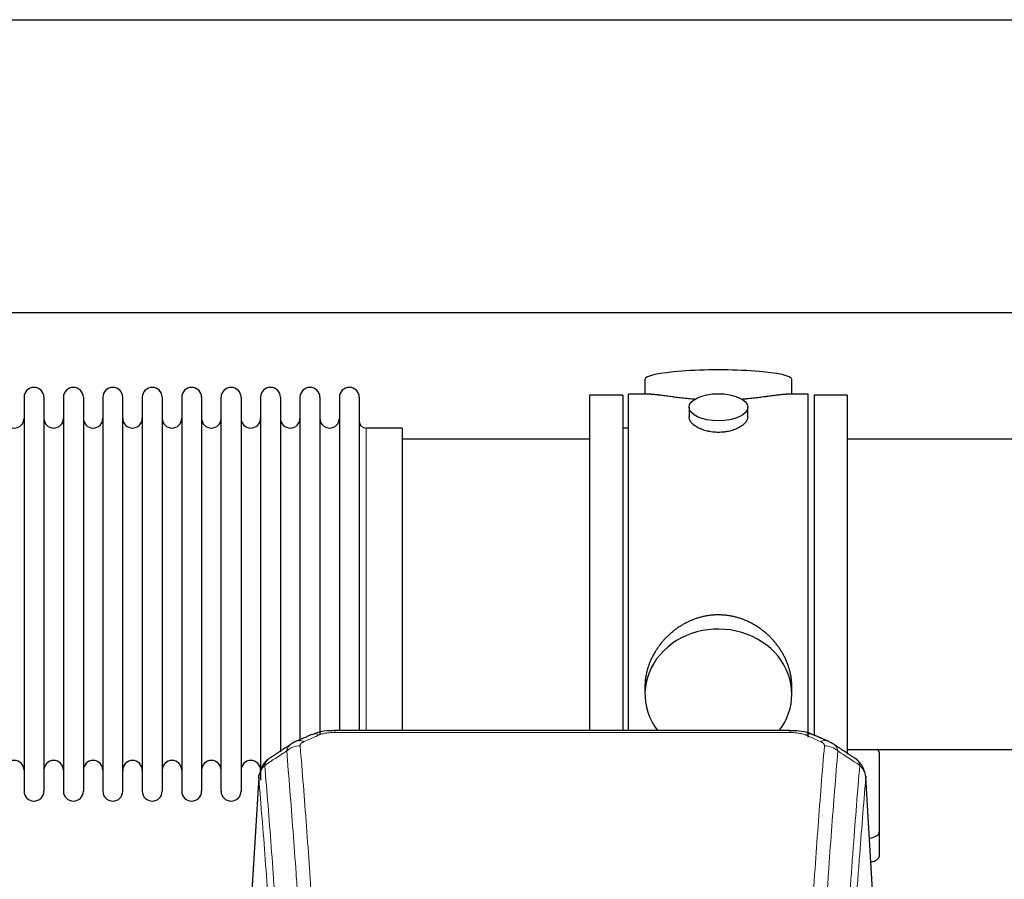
# Model space of a CAD drawing. Header units: inches. Extents: x 0 to 23760, y -13 to 16800.
# Tile 244 of 256: x 19699 to 20204, y 14304 to 14744. Entities that reach past the tile are written whole.
import ezdxf

# ---------------------------------------------------------------- set-up
doc = ezdxf.new("R2010")
doc.units = ezdxf.units.IN
doc.layers.add('1', color=7, linetype='Continuous', true_color=0xffffff)

msp = doc.modelspace()

# ---------------------------------------------------------------- linework, layer by layer
at = {"layer": '1', "color": 2, "linetype": 'Continuous', "lineweight": 25}
for p, q in [((17126.356, 14744.332), (21268.123, 14744.332)), ((17194.155, 14594.332), (21268.123, 14594.332)), ((20019.483, 14559.99), (20019.483, 14552.37)), ((20094.763, 14552.37), (20094.763, 14559.99)), ((19701.323, 14550.84), (19701.323, 14349.04)), ((19711.523, 14550.84), (19711.523, 14349.04)), ((19721.523, 14550.84), (19721.523, 14349.04)), ((19731.723, 14550.84), (19731.723, 14349.04)), ((19741.723, 14550.84), (19741.723, 14349.04)), ((19751.923, 14349.04), (19751.923, 14550.84)), ((19761.923, 14550.84), (19761.923, 14349.04)), ((19772.123, 14550.84), (19772.123, 14349.04)), ((19782.123, 14550.84), (19782.123, 14496.53)), ((19792.323, 14550.84), (19792.323, 14496.53)), ((19802.323, 14496.53), (19802.323, 14550.84)), ((19812.523, 14550.84), (19812.523, 14496.53)), ((19822.523, 14550.84), (19822.523, 14496.53)), ((19832.723, 14550.84), (19832.723, 14496.53)), ((19842.723, 14550.84), (19842.723, 14496.53)), ((19852.923, 14550.84), (19852.923, 14496.53)), ((19862.923, 14550.84), (19862.923, 14496.53)), ((19873.123, 14550.84), (19873.123, 14496.53)), ((20008.123, 14551.94), (19991.123, 14551.94)), ((19991.123, 14551.94), (19991.123, 14449.94)), ((20008.123, 14551.94), (20008.123, 14449.94)), ((20022.47, 14552.37), (20011.123, 14552.37)), ((20011.123, 14449.94), (20011.123, 14552.37)), ((20103.123, 14552.37), (20091.827, 14552.37)), ((20103.123, 14449.94), (20103.123, 14552.37)), ((20106.123, 14551.94), (20106.123, 14378.021)), ((20123.123, 14551.94), (20106.123, 14551.94)), ((20123.123, 14551.94), (20123.123, 14367.923)), ((20042.075, 14545.737), (20042.075, 14540.772)), ((20072.171, 14540.794), (20072.171, 14545.737)), ((19895.123, 14535.09), (19876.623, 14535.09)), ((19895.123, 14535.09), (19895.123, 14489.258)), ((20011.123, 14534.94), (20008.123, 14534.94)), ((19991.123, 14529.44), (19895.123, 14529.44)), ((20219.123, 14529.44), (20123.123, 14529.44)), ((19782.123, 14496.53), (19782.123, 14349.04)), ((19792.323, 14496.53), (19792.323, 14349.04)), ((19802.323, 14349.04), (19802.323, 14496.53)), ((19812.523, 14496.53), (19812.523, 14349.04)), ((19822.523, 14496.53), (19822.523, 14354.71)), ((19832.723, 14496.53), (19832.723, 14369.215)), ((19842.723, 14496.53), (19842.723, 14374.707)), ((19852.923, 14496.53), (19852.923, 14378.194)), ((19862.923, 14496.53), (19862.923, 14380.021)), ((19873.123, 14496.53), (19873.123, 14380.021)), ((19895.123, 14489.258), (19895.123, 14380.02)), ((19991.123, 14449.94), (19991.123, 14380.021)), ((20008.123, 14449.94), (20008.123, 14380.021)), ((20011.123, 14380.02), (20011.123, 14449.94)), ((20103.123, 14376.733), (20103.123, 14449.94)), ((20019.483, 14402.711), (20019.483, 14398.686)), ((20094.763, 14398.686), (20094.763, 14402.709)), ((20093.709, 14380.025), (19860.537, 14380.025)), ((20123.123, 14370.44), (20219.123, 14370.44)), ((20139.623, 14328.34), (20139.623, 14368.414)), ((19821.605, 14356.228), (19816.355, 14269.592)), ((20137.891, 14269.592), (20132.641, 14356.229)), ((20139.623, 14315.922), (20139.623, 14328.34))]:
    msp.add_line(p, q, dxfattribs=at)
at = {"layer": '1', "color": 110, "linetype": 'Continuous', "lineweight": 13}
for p, q in [((19876.623, 14535.09), (19876.623, 14489.258)), ((19876.623, 14489.258), (19876.623, 14380.02)), ((19860.537, 14380.025), (19860.537, 14379.072)), ((20093.709, 14379.072), (19860.537, 14379.072)), ((20093.709, 14380.023), (20093.709, 14379.072)), ((19821.607, 14355.606), (19816.359, 14269.016)), ((20137.887, 14269.016), (20132.639, 14355.606))]:
    msp.add_line(p, q, dxfattribs=at)
at = {"layer": '1', "color": 2, "linetype": 'Continuous', "lineweight": 25}
for centre, radius, start, end in [((19706.423, 14550.84), 5.1, 0, 180), ((19726.623, 14550.84), 5.1, 0, 180), ((19746.823, 14550.84), 5.1, 0, 180), ((19767.023, 14550.84), 5.1, 0, 180), ((19787.223, 14550.84), 5.1, 0, 180), ((19807.423, 14550.84), 5.1, 0, 180), ((19827.623, 14550.84), 5.1, 0, 180), ((19847.823, 14550.84), 5.1, 0, 180), ((19868.023, 14550.84), 5.1, 0, 180), ((19696.323, 14540.09), 5, 180, 0), ((19716.523, 14540.09), 5, 180, 0), ((19736.723, 14540.09), 5, 180, 0), ((19756.923, 14540.09), 5, 180, 0), ((19777.123, 14540.09), 5, 180, 0), ((19797.323, 14540.09), 5, 180, 0), ((19817.523, 14540.09), 5, 180, 0), ((19837.723, 14540.09), 5, 180, 0), ((19857.923, 14540.09), 5, 180, 0), ((19876.623, 14538.59), 3.5, 180, 270), ((19696.323, 14359.79), 5, 0, 180), ((19716.523, 14359.79), 5, 0, 180), ((19736.723, 14359.79), 5, 0, 180), ((19756.923, 14359.79), 5, 0, 180), ((19777.123, 14359.79), 5, 0, 180), ((19797.323, 14359.79), 5, 0, 180), ((19817.523, 14359.79), 5, 0, 180), ((19706.423, 14349.04), 5.1, 180, 0), ((19726.623, 14349.04), 5.1, 180, 0), ((19746.823, 14349.04), 5.1, 180, 0), ((19767.023, 14349.04), 5.1, 180, 0), ((19787.223, 14349.04), 5.1, 180, 0), ((19807.423, 14349.04), 5.1, 180, 0)]:
    msp.add_arc(centre, radius, start, end, dxfattribs=at)
for centre, major_axis, ratio, start_param, end_param in [((20057.123, 14559.99), (37.64, 0), 0.1305262, 0, 3.1415927), ((20057.123, 14398.686), (37.64, 0), 0.8870108, 0, 3.7346664), ((20057.123, 14398.686), (37.64, 0), 0.8870108, 5.6900133, 6.2831853), ((20109.476, 14365.405), (3.975, 9.176), 0.6408251, 6.1305215, 6.2828467), ((20131.623, 14368.414), (-8, 0), 0.4617486, 3.1415927, 3.722063), ((20131.623, 14328.34), (-8, 0), 0.4617486, 1.9439586, 3.1415927), ((20131.623, 14315.922), (-8, 0), 0.4617486, 2.0459273, 3.1415927)]:
    msp.add_ellipse(centre, major_axis=major_axis, ratio=ratio, start_param=start_param, end_param=end_param, dxfattribs=at)
msp.add_ellipse((20057.123, 14545.737), major_axis=(15.048, 0), ratio=0.4617486, dxfattribs=at)
at = {"layer": '1', "color": 110, "linetype": 'Continuous', "lineweight": 13}
for centre, major_axis, ratio, start_param, end_param in [((19844.77, 14365.405), (3.975, -9.176), 0.6408251, 2.5472213, 3.141301), ((19852.778, 14368.862), (3.953, -9.186), 0.6419268, 2.5510147, 3.1418997), ((20101.468, 14368.862), (-3.953, -9.186), 0.6419268, 3.1410059, 3.7321706), ((20109.476, 14365.405), (3.975, 9.176), 0.6408251, 6.2828467, 6.8775566), ((19842.798, 14363.212), (-9.964, -0.842), 0.9013977, 4.6363308, 5.3961502), ((20111.449, 14363.212), (-9.964, 0.842), 0.9013977, 4.0286278, 4.7884472)]:
    msp.add_ellipse(centre, major_axis=major_axis, ratio=ratio, start_param=start_param, end_param=end_param, dxfattribs=at)
at = {"layer": '1', "color": 2, "linetype": 'Continuous', "lineweight": 25}
for points, knots in [([(20045.251, 14549.781), (20045.249, 14549.781), (20045.246, 14549.782), (20045.17, 14549.788), (20045.096, 14549.794), (20044.949, 14549.805), (20044.728, 14549.823), (20043.923, 14549.89), (20042.627, 14550.007), (20040.945, 14550.174), (20039.308, 14550.351), (20037.715, 14550.536), (20036.165, 14550.727), (20035.161, 14550.855), (20034.543, 14550.936), (20034.42, 14550.952), (20034.175, 14550.984), (20033.81, 14551.032), (20033.451, 14551.08), (20032.742, 14551.175), (20031.818, 14551.301), (20030.496, 14551.481), (20029.238, 14551.652), (20028.044, 14551.811), (20027.29, 14551.908), (20026.741, 14551.976), (20026.471, 14552.009), (20026.206, 14552.04), (20026.031, 14552.061), (20025.945, 14552.071), (20025.515, 14552.12), (20024.855, 14552.191), (20023.947, 14552.276), (20023.119, 14552.335), (20022.482, 14552.363), (20022.126, 14552.369), (20022.004, 14552.37)], [0, 0, 0, 0, 0.0002215, 0.0002215, 0.0071429, 0.0071429, 0.0140642, 0.027907, 0.083278, 0.1386489, 0.1940199, 0.2493909, 0.3047619, 0.3601329, 0.3601329, 0.3739756, 0.3739756, 0.3878184, 0.4155039, 0.4155039, 0.4708749, 0.5262458, 0.5816168, 0.6369878, 0.6923588, 0.6923588, 0.7200443, 0.733887, 0.733887, 0.7477298, 0.7477298, 0.8031008, 0.8584718, 0.9138427, 0.9692137, 1, 1, 1, 1]), ([(20092.248, 14552.37), (20092.123, 14552.369), (20091.766, 14552.363), (20091.125, 14552.335), (20090.293, 14552.275), (20089.682, 14552.218), (20089.283, 14552.178), (20089.203, 14552.17), (20089.04, 14552.153), (20088.794, 14552.126), (20088.541, 14552.098), (20088.027, 14552.039), (20087.32, 14551.954), (20086.192, 14551.81), (20084.997, 14551.651), (20083.736, 14551.479), (20082.85, 14551.358), (20082.169, 14551.265), (20081.824, 14551.219), (20081.472, 14551.171), (20081.236, 14551.139), (20081.118, 14551.124), (20080.523, 14551.044), (20079.556, 14550.916), (20078.059, 14550.724), (20076.515, 14550.534), (20074.924, 14550.35), (20073.286, 14550.173), (20072.162, 14550.061), (20071.306, 14549.98), (20070.875, 14549.94), (20070.439, 14549.902), (20070.221, 14549.883), (20070.148, 14549.876), (20070.002, 14549.864), (20069.715, 14549.84), (20069.427, 14549.816), (20069.212, 14549.799)], [0, 0, 0, 0, 0.0313476, 0.0871263, 0.142905, 0.1986836, 0.1986836, 0.2126283, 0.2126283, 0.226573, 0.2544623, 0.2544623, 0.310241, 0.3660196, 0.4217983, 0.477577, 0.5333556, 0.5333556, 0.561245, 0.5751896, 0.5751896, 0.5891343, 0.5891343, 0.644913, 0.7006917, 0.7564703, 0.812249, 0.8680277, 0.9238063, 0.9238063, 0.9516957, 0.9656403, 0.9656403, 0.9726127, 0.9726127, 0.979585, 1, 1, 1, 1]), ([(20057.123, 14532.862), (20056.625, 14532.862), (20056.132, 14532.877), (20055.153, 14532.934), (20054.668, 14532.977), (20053.705, 14533.09), (20053.228, 14533.161), (20052.637, 14533.266), (20052.46, 14533.299), (20052.283, 14533.334), (20052.166, 14533.357), (20052.107, 14533.37), (20051.815, 14533.431), (20051.584, 14533.483), (20050.901, 14533.648), (20050.458, 14533.77), (20049.594, 14534.037), (20049.173, 14534.182), (20048.56, 14534.416), (20048.359, 14534.497), (20048.061, 14534.622), (20047.963, 14534.664), (20047.816, 14534.729), (20047.768, 14534.751), (20047.671, 14534.794), (20047.238, 14534.992), (20046.828, 14535.2), (20046.135, 14535.584), (20045.806, 14535.784), (20045.184, 14536.196), (20044.891, 14536.409), (20044.547, 14536.684), (20044.48, 14536.739), (20044.347, 14536.851), (20044.282, 14536.907), (20044.091, 14537.075), (20043.969, 14537.188), (20043.621, 14537.529), (20043.412, 14537.758), (20043.036, 14538.221), (20042.87, 14538.455), (20042.655, 14538.808), (20042.589, 14538.926), (20042.514, 14539.075), (20042.499, 14539.104), (20042.47, 14539.164), (20042.456, 14539.194), (20042.415, 14539.283), (20042.39, 14539.342), (20042.269, 14539.638), (20042.196, 14539.872), (20042.1, 14540.336), (20042.076, 14540.565), (20042.075, 14540.796), (20042.075, 14540.799), (20042.075, 14540.802)], [0, 0, 0, 0, 0.0624454, 0.0624454, 0.1248907, 0.1248907, 0.1873361, 0.1873361, 0.2029474, 0.2107531, 0.2107531, 0.2185588, 0.2185588, 0.2497814, 0.2497814, 0.3122268, 0.3122268, 0.3746722, 0.3746722, 0.4058948, 0.4058948, 0.4215062, 0.4215062, 0.4293119, 0.4293119, 0.4371175, 0.4995629, 0.4995629, 0.5620082, 0.5620082, 0.6244536, 0.6244536, 0.6400649, 0.6400649, 0.6556763, 0.6556763, 0.686899, 0.686899, 0.7493443, 0.7493443, 0.8117897, 0.8117897, 0.8430124, 0.8430124, 0.850818, 0.850818, 0.8586237, 0.8586237, 0.874235, 0.874235, 0.9366804, 0.9366804, 0.9991258, 0.9991258, 1, 1, 1, 1]), ([(20072.171, 14540.798), (20072.171, 14540.57), (20072.147, 14540.34), (20072.051, 14539.877), (20071.98, 14539.644), (20071.789, 14539.175), (20071.67, 14538.939), (20071.491, 14538.644), (20071.454, 14538.585), (20071.395, 14538.496), (20071.375, 14538.466), (20071.335, 14538.407), (20071.233, 14538.259), (20071.121, 14538.112), (20070.839, 14537.763), (20070.629, 14537.533), (20070.168, 14537.081), (20069.916, 14536.858), (20069.507, 14536.53), (20069.365, 14536.422), (20069.144, 14536.261), (20069.07, 14536.208), (20068.917, 14536.102), (20068.84, 14536.049), (20068.448, 14535.789), (20068.118, 14535.588), (20067.426, 14535.204), (20067.063, 14535.02), (20066.306, 14534.669), (20065.912, 14534.503), (20065.449, 14534.326), (20065.397, 14534.306), (20065.294, 14534.267), (20065.241, 14534.248), (20065.084, 14534.191), (20064.768, 14534.079), (20064.447, 14533.974), (20063.797, 14533.773), (20063.354, 14533.651), (20062.449, 14533.431), (20061.988, 14533.334), (20061.28, 14533.207), (20061.042, 14533.168), (20060.681, 14533.114), (20060.56, 14533.097), (20060.318, 14533.065), (20060.196, 14533.05), (20059.589, 14532.978), (20059.1, 14532.935), (20058.116, 14532.877), (20057.621, 14532.862), (20057.123, 14532.862)], [0, 0, 0, 0, 0.0621483, 0.0621483, 0.1246718, 0.1246718, 0.1871952, 0.1871952, 0.2028261, 0.2028261, 0.2106415, 0.2106415, 0.2184569, 0.2497186, 0.2497186, 0.3122421, 0.3122421, 0.3747655, 0.3747655, 0.4060273, 0.4060273, 0.4216581, 0.4216581, 0.437289, 0.437289, 0.4998124, 0.4998124, 0.5623359, 0.5623359, 0.6248593, 0.6248593, 0.6326748, 0.6326748, 0.6404902, 0.6404902, 0.656121, 0.6873828, 0.6873828, 0.7499062, 0.7499062, 0.8124297, 0.8124297, 0.8436914, 0.8436914, 0.8593222, 0.8593222, 0.8749531, 0.8749531, 0.9374766, 0.9374766, 1, 1, 1, 1]), ([(20094.763, 14402.673), (20094.762, 14403.206), (20094.747, 14403.742), (20094.703, 14404.561), (20094.679, 14404.911), (20094.649, 14405.262), (20094.636, 14405.403), (20094.63, 14405.474), (20094.609, 14405.685), (20094.537, 14406.389), (20094.364, 14407.652), (20094.043, 14409.329), (20093.635, 14410.999), (20093.139, 14412.66), (20092.555, 14414.314), (20092.107, 14415.41), (20091.809, 14416.093), (20091.748, 14416.23), (20091.625, 14416.502), (20091.438, 14416.909), (20091.244, 14417.313), (20090.846, 14418.117), (20090.29, 14419.175), (20089.382, 14420.727), (20088.399, 14422.242), (20087.342, 14423.719), (20086.588, 14424.678), (20086.003, 14425.388), (20085.805, 14425.623), (20085.503, 14425.973), (20085.402, 14426.089), (20085.198, 14426.32), (20084.684, 14426.895), (20083.733, 14427.901), (20082.409, 14429.179), (20081.028, 14430.396), (20079.59, 14431.55), (20078.095, 14432.64), (20077.06, 14433.323), (20076.269, 14433.819), (20076.003, 14433.981), (20075.667, 14434.18), (20075.599, 14434.22), (20075.464, 14434.299), (20075.262, 14434.417), (20074.516, 14434.841), (20073.281, 14435.495), (20071.601, 14436.282), (20069.888, 14436.983), (20068.142, 14437.599), (20066.363, 14438.127), (20065.153, 14438.42), (20064.238, 14438.616), (20063.931, 14438.677), (20063.546, 14438.749), (20063.468, 14438.764), (20063.314, 14438.791), (20063.082, 14438.832), (20062.233, 14438.974), (20060.844, 14439.158), (20058.991, 14439.305), (20057.137, 14439.355), (20055.283, 14439.307), (20053.428, 14439.161), (20052.191, 14438.998), (20051.418, 14438.874), (20051.263, 14438.849), (20050.954, 14438.795), (20050.491, 14438.712), (20050.031, 14438.62), (20049.116, 14438.425), (20047.907, 14438.133), (20046.124, 14437.606), (20044.373, 14436.989), (20042.653, 14436.285), (20041.527, 14435.758), (20040.69, 14435.34), (20040.412, 14435.198), (20040.067, 14435.015), (20039.929, 14434.941), (20039.654, 14434.792), (20038.903, 14434.377), (20037.7, 14433.663), (20036.152, 14432.641), (20034.659, 14431.552), (20033.219, 14430.396), (20031.833, 14429.175), (20030.944, 14428.317), (20030.455, 14427.822), (20030.4, 14427.767), (20030.292, 14427.656), (20030.238, 14427.6), (20030.077, 14427.433), (20029.757, 14427.098), (20029.444, 14426.759), (20028.826, 14426.075), (20028.028, 14425.149), (20026.902, 14423.717), (20025.849, 14422.244), (20024.866, 14420.731), (20023.956, 14419.177), (20023.399, 14418.114), (20023.066, 14417.441), (20023, 14417.306), (20022.87, 14417.036), (20022.678, 14416.63), (20022.494, 14416.223), (20022.138, 14415.408), (20021.692, 14414.317), (20021.11, 14412.669), (20020.615, 14411.012), (20020.206, 14409.345), (20019.885, 14407.668), (20019.73, 14406.544), (20019.653, 14405.839), (20019.638, 14405.698), (20019.611, 14405.416), (20019.573, 14404.995), (20019.545, 14404.575), (20019.499, 14403.75), (20019.484, 14403.208), (20019.483, 14402.668)], [0, 0, 0, 0, 0.0151373, 0.0151373, 0.0229562, 0.0249109, 0.0249109, 0.0268656, 0.0268656, 0.030775, 0.0464127, 0.0620504, 0.0776881, 0.0933258, 0.1089635, 0.1246012, 0.1246012, 0.1285107, 0.1285107, 0.1324201, 0.1402389, 0.1402389, 0.1558766, 0.1715144, 0.1871521, 0.2027898, 0.2184275, 0.2184275, 0.2262463, 0.2262463, 0.2301558, 0.2301558, 0.2340652, 0.2497029, 0.2653406, 0.2809783, 0.296616, 0.3122537, 0.3278914, 0.3278914, 0.3357103, 0.3357103, 0.337665, 0.337665, 0.3396197, 0.3435291, 0.3591668, 0.3748045, 0.3904422, 0.4060799, 0.4217176, 0.4373554, 0.4373554, 0.4451742, 0.4451742, 0.4471289, 0.4471289, 0.4490836, 0.4529931, 0.4686308, 0.4842685, 0.4999062, 0.5155439, 0.5311816, 0.5468193, 0.5468193, 0.5507287, 0.5507287, 0.5546381, 0.562457, 0.562457, 0.5780947, 0.5937324, 0.6093701, 0.6250078, 0.6406455, 0.6406455, 0.6484644, 0.6484644, 0.6504191, 0.6523738, 0.6562832, 0.6719209, 0.6875586, 0.7031963, 0.7188341, 0.7344718, 0.7501095, 0.7501095, 0.7520642, 0.7520642, 0.7540189, 0.7540189, 0.7579283, 0.7657472, 0.7657472, 0.7813849, 0.7970226, 0.8126603, 0.828298, 0.8439357, 0.8595734, 0.8595734, 0.8634828, 0.8634828, 0.8673923, 0.8752111, 0.8752111, 0.8908488, 0.9064865, 0.9221242, 0.9377619, 0.9533996, 0.9690373, 0.9690373, 0.9729468, 0.9729468, 0.9768562, 0.984675, 0.984675, 1, 1, 1, 1]), ([(19861.836, 14380.008), (19860.61, 14380.049), (19857.267, 14379.973), (19852.723, 14379.577), (19849.876, 14378.326), (19848.917, 14377.809)], [0, 0, 0, 0, 0.2687142, 0.745195, 1, 1, 1, 1]), ([(20105.366, 14377.936), (20104.858, 14378.205), (20102.766, 14379.188), (20098.798, 14379.836), (20095.363, 14379.984), (20093.706, 14379.907)], [0, 0, 0, 0, 0.1493816, 0.6028795, 1, 1, 1, 1]), ([(20114.299, 14374.087), (20114.589, 14373.972), (20114.866, 14373.847), (20115.195, 14373.678), (20115.26, 14373.644), (20115.388, 14373.574), (20115.451, 14373.539), (20115.638, 14373.431), (20115.758, 14373.356), (20115.878, 14373.277), (20115.881, 14373.275), (20115.885, 14373.273)], [0, 0, 0, 0, 0.496586, 0.496586, 0.6207325, 0.6207325, 0.744879, 0.744879, 0.9931719, 0.9931719, 1, 1, 1, 1]), ([(19826.549, 14365.416), (19826.028, 14365.043), (19824.971, 14364.134), (19823.607, 14362.351), (19822.554, 14360.196), (19822.138, 14358.67), (19822.003, 14357.896)], [0, 0, 0, 0, 0.2123708, 0.4683651, 0.7393635, 1, 1, 1, 1]), ([(20132.557, 14356.889), (20132.445, 14357.839), (20132.002, 14359.678), (20130.71, 14362.293), (20129.028, 14364.391), (20127.738, 14365.434), (20127.116, 14365.854)], [0, 0, 0, 0, 0.2790385, 0.5536712, 0.8024065, 1, 1, 1, 1]), ([(19821.607, 14355.606), (19821.606, 14355.618), (19821.605, 14355.641), (19821.603, 14355.676), (19821.602, 14355.711), (19821.6, 14355.746), (19821.599, 14355.781), (19821.598, 14355.816), (19821.597, 14355.851), (19821.597, 14355.886), (19821.597, 14355.921), (19821.597, 14355.956), (19821.597, 14355.99), (19821.598, 14356.025), (19821.598, 14356.059), (19821.599, 14356.094), (19821.601, 14356.128), (19821.602, 14356.163), (19821.604, 14356.197), (19821.606, 14356.231), (19821.608, 14356.266), (19821.61, 14356.3), (19821.613, 14356.334), (19821.616, 14356.368), (19821.619, 14356.402), (19821.622, 14356.436), (19821.625, 14356.47), (19821.629, 14356.504), (19821.633, 14356.537), (19821.637, 14356.571), (19821.642, 14356.605), (19821.647, 14356.638), (19821.651, 14356.672), (19821.657, 14356.705), (19821.662, 14356.738), (19821.668, 14356.772), (19821.673, 14356.805), (19821.679, 14356.838), (19821.686, 14356.871), (19821.692, 14356.904), (19821.699, 14356.937), (19821.706, 14356.97), (19821.713, 14357.003), (19821.72, 14357.036), (19821.728, 14357.068), (19821.736, 14357.101), (19821.744, 14357.134), (19821.752, 14357.166), (19821.76, 14357.199), (19821.769, 14357.231), (19821.778, 14357.263), (19821.787, 14357.295), (19821.797, 14357.328), (19821.806, 14357.36), (19821.816, 14357.392), (19821.826, 14357.424), (19821.836, 14357.455), (19821.847, 14357.487), (19821.857, 14357.519), (19821.868, 14357.551), (19821.879, 14357.582), (19821.891, 14357.614), (19821.902, 14357.645), (19821.914, 14357.677), (19821.924, 14357.703), (19821.93, 14357.718), (19821.932, 14357.724)], [0, 0, 0, 0, 0.0160287, 0.0320483, 0.0480589, 0.0640604, 0.080053, 0.0960364, 0.1120109, 0.1279763, 0.1439327, 0.1598801, 0.1758184, 0.1917478, 0.2076681, 0.2235794, 0.2394817, 0.255375, 0.2712593, 0.2871346, 0.3030009, 0.3188582, 0.3347065, 0.3505458, 0.3663762, 0.3821975, 0.3980099, 0.4138133, 0.4296077, 0.4453931, 0.4611696, 0.4769371, 0.4926957, 0.5084453, 0.5241859, 0.5399176, 0.5556403, 0.5713541, 0.5870589, 0.6027548, 0.6184418, 0.6341198, 0.6497889, 0.6654491, 0.6811003, 0.6967426, 0.712376, 0.7280004, 0.743616, 0.7592226, 0.7748203, 0.7904091, 0.8059891, 0.8215601, 0.8371222, 0.8526754, 0.8682197, 0.8837552, 0.8992817, 0.9147994, 0.9303082, 0.9458081, 0.9612991, 0.9767813, 0.9922546, 1, 1, 1, 1]), ([(20132.556, 14356.896), (20132.567, 14356.839), (20132.622, 14356.531), (20132.65, 14356.194), (20132.649, 14355.888), (20132.648, 14355.818), (20132.646, 14355.748), (20132.643, 14355.677), (20132.64, 14355.63), (20132.639, 14355.606)], [0, 0, 0, 0, 0.135601, 0.730798, 0.7844814, 0.8382432, 0.8920836, 0.9460025, 1, 1, 1, 1])]:
    msp.add_open_spline(points, degree=3, knots=knots, dxfattribs=at)
at = {"layer": '1', "color": 110, "linetype": 'Continuous', "lineweight": 13}
for points, knots in [([(19852.778, 14377.905), (19852.904, 14377.959), (19853.034, 14378.011), (19853.235, 14378.086), (19853.303, 14378.111), (19853.441, 14378.159), (19853.511, 14378.182), (19853.863, 14378.297), (19854.158, 14378.379), (19854.768, 14378.53), (19855.084, 14378.597), (19855.491, 14378.672), (19855.574, 14378.687), (19855.738, 14378.715), (19855.821, 14378.729), (19856.069, 14378.769), (19856.235, 14378.793), (19856.737, 14378.861), (19857.074, 14378.9), (19857.753, 14378.964), (19858.096, 14378.991), (19858.785, 14379.032), (19859.133, 14379.047), (19859.832, 14379.067), (19860.183, 14379.072), (19860.537, 14379.072)], [0, 0, 0, 0, 0.0625, 0.0625, 0.09375, 0.09375, 0.125, 0.125, 0.25, 0.25, 0.375, 0.375, 0.40625, 0.40625, 0.4375, 0.4375, 0.5, 0.5, 0.625, 0.625, 0.75, 0.75, 0.875, 0.875, 1, 1, 1, 1]), ([(20093.709, 14379.072), (20094.063, 14379.072), (20094.416, 14379.067), (20094.857, 14379.054), (20094.945, 14379.052), (20095.122, 14379.045), (20095.21, 14379.042), (20095.473, 14379.03), (20095.648, 14379.021), (20096.17, 14378.989), (20096.515, 14378.963), (20097.197, 14378.897), (20097.535, 14378.858), (20098.203, 14378.767), (20098.532, 14378.714), (20098.898, 14378.646), (20098.939, 14378.638), (20099.019, 14378.623), (20099.14, 14378.599), (20099.418, 14378.541), (20099.649, 14378.488), (20100.104, 14378.375), (20100.395, 14378.293), (20100.952, 14378.112), (20101.217, 14378.013), (20101.468, 14377.905)], [0, 0, 0, 0, 0.125, 0.125, 0.15625, 0.15625, 0.1875, 0.1875, 0.25, 0.25, 0.375, 0.375, 0.5, 0.5, 0.625, 0.625, 0.640625, 0.640625, 0.65625, 0.6875, 0.75, 0.75, 0.875, 0.875, 1, 1, 1, 1]), ([(19842.798, 14372.232), (19842.789, 14372.334), (19842.791, 14372.436), (19842.809, 14372.563), (19842.813, 14372.589), (19842.822, 14372.639), (19842.828, 14372.665), (19842.847, 14372.741), (19842.863, 14372.791), (19842.918, 14372.941), (19842.966, 14373.04), (19843.087, 14373.234), (19843.159, 14373.33), (19843.285, 14373.472), (19843.33, 14373.518), (19843.402, 14373.588), (19843.427, 14373.611), (19843.478, 14373.657), (19843.505, 14373.68), (19843.639, 14373.793), (19843.757, 14373.88), (19844.013, 14374.048), (19844.151, 14374.129), (19844.446, 14374.286), (19844.603, 14374.361), (19844.77, 14374.433)], [0, 0, 0, 0, 0.125, 0.125, 0.15625, 0.15625, 0.1875, 0.1875, 0.25, 0.25, 0.375, 0.375, 0.5, 0.5, 0.5625, 0.5625, 0.59375, 0.59375, 0.625, 0.625, 0.75, 0.75, 0.875, 0.875, 1, 1, 1, 1]), ([(20109.476, 14374.433), (20109.643, 14374.361), (20109.801, 14374.285), (20109.987, 14374.187), (20110.024, 14374.167), (20110.096, 14374.126), (20110.131, 14374.106), (20110.236, 14374.044), (20110.303, 14374.002), (20110.495, 14373.876), (20110.73, 14373.702), (20110.92, 14373.518), (20111.046, 14373.376), (20111.085, 14373.329), (20111.14, 14373.256), (20111.157, 14373.232), (20111.191, 14373.183), (20111.207, 14373.158), (20111.282, 14373.035), (20111.33, 14372.936), (20111.403, 14372.737), (20111.428, 14372.637), (20111.455, 14372.435), (20111.457, 14372.334), (20111.449, 14372.232)], [0, 0, 0, 0, 0.125, 0.125, 0.15625, 0.15625, 0.1875, 0.1875, 0.25, 0.25, 0.375, 0.5, 0.5, 0.5625, 0.5625, 0.59375, 0.59375, 0.625, 0.625, 0.75, 0.75, 0.875, 0.875, 1, 1, 1, 1]), ([(19835.914, 14369.642), (19835.951, 14369.887), (19836.004, 14370.125), (19836.092, 14370.416), (19836.111, 14370.474), (19836.15, 14370.589), (19836.171, 14370.646), (19836.237, 14370.816), (19836.285, 14370.927), (19836.441, 14371.255), (19836.683, 14371.677), (19836.991, 14372.069), (19837.247, 14372.351), (19837.359, 14372.466), (19837.477, 14372.578), (19837.525, 14372.623), (19837.549, 14372.645), (19837.623, 14372.711), (19837.673, 14372.755), (19837.927, 14372.969), (19838.145, 14373.131), (19838.387, 14373.29), (19838.395, 14373.295), (19838.404, 14373.301)], [0, 0, 0, 0, 0.1656246, 0.1656246, 0.2070308, 0.2070308, 0.2484369, 0.2484369, 0.3312492, 0.3312492, 0.4968738, 0.6624984, 0.6624984, 0.7453108, 0.7660138, 0.7660138, 0.7867169, 0.7867169, 0.8281231, 0.8281231, 0.9937477, 0.9937477, 1, 1, 1, 1]), ([(19847.889, 14187.204), (19847.45, 14195.772), (19846.559, 14212.671), (19845.637, 14229.094), (19844.934, 14241.232), (19844.698, 14245.249), (19844.221, 14253.222), (19843.981, 14257.179), (19843.255, 14268.96), (19842.763, 14276.693), (19842.139, 14286.206), (19842.013, 14288.101), (19841.762, 14291.875), (19841.383, 14297.513), (19841, 14303.081), (19840.228, 14314.122), (19839.184, 14328.595), (19837.575, 14349.555), (19836.473, 14363.03), (19835.914, 14369.642)], [0, 0, 0, 0, 0.125, 0.25, 0.25, 0.3125, 0.3125, 0.375, 0.375, 0.5, 0.5, 0.53125, 0.53125, 0.5625, 0.625, 0.625, 0.75, 0.875, 1, 1, 1, 1]), ([(19842.798, 14372.232), (19843.355, 14365.612), (19844.456, 14352.122), (19846.063, 14331.137), (19847.106, 14316.648), (19847.876, 14305.593), (19848.259, 14300.019), (19848.637, 14294.375), (19848.889, 14290.596), (19849.014, 14288.699), (19849.637, 14279.175), (19850.128, 14271.433), (19850.854, 14259.638), (19851.094, 14255.676), (19851.569, 14247.694), (19851.805, 14243.672), (19852.508, 14231.52), (19853.428, 14215.077), (19854.318, 14198.159), (19854.756, 14189.58)], [0, 0, 0, 0, 0.125, 0.25, 0.375, 0.375, 0.4375, 0.46875, 0.46875, 0.5, 0.5, 0.625, 0.625, 0.6875, 0.6875, 0.75, 0.75, 0.875, 1, 1, 1, 1]), ([(20099.49, 14189.58), (20099.928, 14198.159), (20100.818, 14215.077), (20101.739, 14231.52), (20102.441, 14243.672), (20102.677, 14247.694), (20103.153, 14255.676), (20103.392, 14259.638), (20104.118, 14271.433), (20104.609, 14279.175), (20105.233, 14288.699), (20105.358, 14290.596), (20105.609, 14294.375), (20105.987, 14300.019), (20106.37, 14305.593), (20107.141, 14316.648), (20108.183, 14331.137), (20109.79, 14352.122), (20110.891, 14365.612), (20111.449, 14372.232)], [0, 0, 0, 0, 0.125, 0.25, 0.25, 0.3125, 0.3125, 0.375, 0.375, 0.5, 0.5, 0.53125, 0.53125, 0.5625, 0.625, 0.625, 0.75, 0.875, 1, 1, 1, 1]), ([(20118.332, 14369.642), (20117.774, 14363.03), (20116.672, 14349.555), (20115.062, 14328.595), (20114.018, 14314.122), (20113.247, 14303.081), (20112.863, 14297.513), (20112.485, 14291.875), (20112.233, 14288.101), (20112.108, 14286.206), (20111.483, 14276.693), (20110.991, 14268.96), (20110.265, 14257.179), (20110.025, 14253.222), (20109.549, 14245.249), (20109.312, 14241.232), (20108.609, 14229.094), (20107.687, 14212.671), (20106.796, 14195.772), (20106.358, 14187.204)], [0, 0, 0, 0, 0.125, 0.25, 0.375, 0.375, 0.4375, 0.46875, 0.46875, 0.5, 0.5, 0.625, 0.625, 0.6875, 0.6875, 0.75, 0.75, 0.875, 1, 1, 1, 1]), ([(20115.885, 14373.273), (20116.114, 14373.122), (20116.545, 14372.8), (20116.915, 14372.444), (20117.171, 14372.161), (20117.252, 14372.065), (20117.369, 14371.917), (20117.406, 14371.867), (20117.48, 14371.767), (20117.515, 14371.716), (20117.688, 14371.46), (20117.808, 14371.248), (20118.016, 14370.812), (20118.189, 14370.362), (20118.295, 14369.887), (20118.332, 14369.642)], [0, 0, 0, 0, 0.1647526, 0.331802, 0.331802, 0.4153268, 0.4153268, 0.4570892, 0.4570892, 0.4988515, 0.4988515, 0.665901, 0.665901, 0.8329505, 1, 1, 1, 1]), ([(19824.663, 14362.222), (19824.791, 14362.746), (19824.97, 14363.236), (19825.426, 14364.134), (19825.704, 14364.542), (19826.192, 14365.089), (19826.366, 14365.26), (19826.732, 14365.574), (19826.923, 14365.717), (19827.124, 14365.85)], [0, 0, 0, 0, 0.335226, 0.335226, 0.6704519, 0.6704519, 0.8380649, 0.8380649, 1, 1, 1, 1]), ([(20127.123, 14365.849), (20127.324, 14365.717), (20127.514, 14365.573), (20127.88, 14365.26), (20128.054, 14365.089), (20128.542, 14364.542), (20128.82, 14364.134), (20129.276, 14363.236), (20129.455, 14362.746), (20129.584, 14362.222)], [0, 0, 0, 0, 0.1617419, 0.1617419, 0.3293935, 0.3293935, 0.6646968, 0.6646968, 1, 1, 1, 1]), ([(19821.607, 14355.606), (19821.637, 14356.212), (19821.727, 14356.817), (19821.95, 14357.71), (19822.039, 14358.005), (19822.245, 14358.588), (19822.362, 14358.875), (19822.623, 14359.439), (19822.767, 14359.716), (19823.082, 14360.257), (19823.251, 14360.521), (19823.616, 14361.035), (19823.81, 14361.284), (19824.22, 14361.766), (19824.436, 14361.999), (19824.663, 14362.222)], [0, 0, 0, 0, 0.25, 0.25, 0.375, 0.375, 0.5, 0.5, 0.625, 0.625, 0.75, 0.75, 0.875, 0.875, 1, 1, 1, 1]), ([(19824.663, 14362.222), (19825.234, 14355.531), (19826.362, 14341.888), (19828.007, 14320.647), (19829.073, 14305.968), (19829.862, 14294.764), (19830.253, 14289.114), (19830.704, 14282.436), (19830.897, 14279.557), (19831.025, 14277.633), (19831.089, 14276.669), (19831.408, 14271.839), (19831.787, 14265.995), (19832.225, 14259.095), (19832.412, 14256.12), (19832.536, 14254.133), (19832.598, 14253.137), (19833.154, 14244.159), (19834.127, 14227.952), (19835.537, 14202.899), (19836.446, 14185.703), (19836.892, 14176.982)], [0, 0, 0, 0, 0.125, 0.25, 0.375, 0.375, 0.4375, 0.46875, 0.484375, 0.484375, 0.5, 0.5, 0.5625, 0.59375, 0.609375, 0.609375, 0.625, 0.625, 0.75, 0.875, 1, 1, 1, 1]), ([(20117.354, 14176.982), (20117.41, 14178.072), (20117.466, 14179.16), (20117.578, 14181.333), (20117.747, 14184.586), (20118.142, 14192.136), (20118.486, 14198.538), (20119.179, 14211.247), (20120.119, 14227.945), (20121.578, 14252.246), (20122.582, 14267.951), (20123.156, 14276.645), (20123.22, 14277.609), (20123.348, 14279.533), (20123.54, 14282.413), (20123.992, 14289.092), (20124.383, 14294.744), (20124.712, 14299.415), (20124.778, 14300.347), (20124.91, 14302.207), (20125.108, 14304.991), (20125.573, 14311.445), (20125.976, 14316.903), (20126.787, 14327.722), (20127.885, 14341.887), (20129.012, 14355.531), (20129.584, 14362.222)], [0, 0, 0, 0, 0.015625, 0.015625, 0.03125, 0.0625, 0.125, 0.125, 0.25, 0.375, 0.5, 0.5, 0.515625, 0.515625, 0.53125, 0.5625, 0.625, 0.625, 0.640625, 0.640625, 0.65625, 0.6875, 0.75, 0.75, 0.875, 1, 1, 1, 1]), ([(20129.584, 14362.222), (20129.81, 14361.999), (20130.026, 14361.766), (20130.437, 14361.284), (20130.631, 14361.035), (20130.995, 14360.521), (20131.165, 14360.257), (20131.479, 14359.716), (20131.623, 14359.439), (20131.885, 14358.875), (20132.002, 14358.588), (20132.208, 14358.005), (20132.297, 14357.71), (20132.519, 14356.817), (20132.609, 14356.212), (20132.639, 14355.606)], [0, 0, 0, 0, 0.125, 0.125, 0.25, 0.25, 0.375, 0.375, 0.5, 0.5, 0.625, 0.625, 0.75, 0.75, 1, 1, 1, 1]), ([(19833.802, 14170.92), (19833.358, 14179.614), (19832.452, 14196.756), (19831.045, 14221.73), (19830.075, 14237.888), (19829.52, 14246.838), (19829.458, 14247.831), (19829.335, 14249.812), (19829.149, 14252.778), (19828.712, 14259.657), (19828.333, 14265.483), (19828.015, 14270.299), (19827.952, 14271.26), (19827.824, 14273.178), (19827.632, 14276.049), (19827.182, 14282.707), (19826.792, 14288.34), (19826.006, 14299.511), (19824.942, 14314.148), (19823.301, 14335.329), (19822.177, 14348.933), (19821.607, 14355.606)], [0, 0, 0, 0, 0.125, 0.25, 0.375, 0.375, 0.390625, 0.390625, 0.40625, 0.4375, 0.5, 0.5, 0.515625, 0.515625, 0.53125, 0.5625, 0.625, 0.625, 0.75, 0.875, 1, 1, 1, 1]), ([(20132.639, 14355.606), (20132.069, 14348.933), (20130.945, 14335.327), (20129.85, 14321.203), (20129.041, 14310.415), (20128.639, 14304.972), (20128.176, 14298.537), (20127.978, 14295.761), (20127.846, 14293.906), (20127.781, 14292.977), (20127.453, 14288.32), (20127.063, 14282.684), (20126.612, 14276.025), (20126.421, 14273.154), (20126.293, 14271.235), (20126.229, 14270.274), (20125.657, 14261.606), (20124.655, 14245.949), (20123.201, 14221.723), (20121.794, 14196.755), (20120.889, 14179.614), (20120.444, 14170.92)], [0, 0, 0, 0, 0.125, 0.25, 0.25, 0.3125, 0.34375, 0.359375, 0.359375, 0.375, 0.375, 0.4375, 0.46875, 0.484375, 0.484375, 0.5, 0.5, 0.625, 0.75, 0.875, 1, 1, 1, 1])]:
    msp.add_open_spline(points, degree=3, knots=knots, dxfattribs=at)
at = {"layer": '1', "color": 2, "linetype": 'Continuous', "lineweight": 25}
for points, degree in [([(19840.826, 14374.509), (19839.463, 14374.205), (19838.474, 14373.275)], 2), ([(19848.825, 14378.044), (19840.795, 14374.575)], 1), ([(20113.451, 14374.58), (20109.435, 14376.323), (20105.421, 14378.041)], 2), ([(19838.405, 14373.302), (19832.775, 14369.581), (19827.153, 14365.87)], 2), ([(20127.093, 14365.869), (20121.479, 14369.576), (20115.856, 14373.293)], 2)]:
    msp.add_open_spline(points, degree=degree, dxfattribs=at)
at = {"layer": '1', "color": 110, "linetype": 'Continuous', "lineweight": 13}
for points in [[(19852.778, 14377.905), (19850.109, 14376.752), (19847.44, 14375.594), (19844.77, 14374.433)], [(20109.476, 14374.433), (20106.807, 14375.594), (20104.137, 14376.752), (20101.468, 14377.905)], [(19835.914, 14369.642), (19832.162, 14367.166), (19828.411, 14364.693), (19824.663, 14362.222)], [(20129.584, 14362.222), (20125.835, 14364.693), (20122.084, 14367.166), (20118.332, 14369.642)]]:
    msp.add_open_spline(points, degree=3, dxfattribs=at)

doc.saveas('drawing.dxf')
